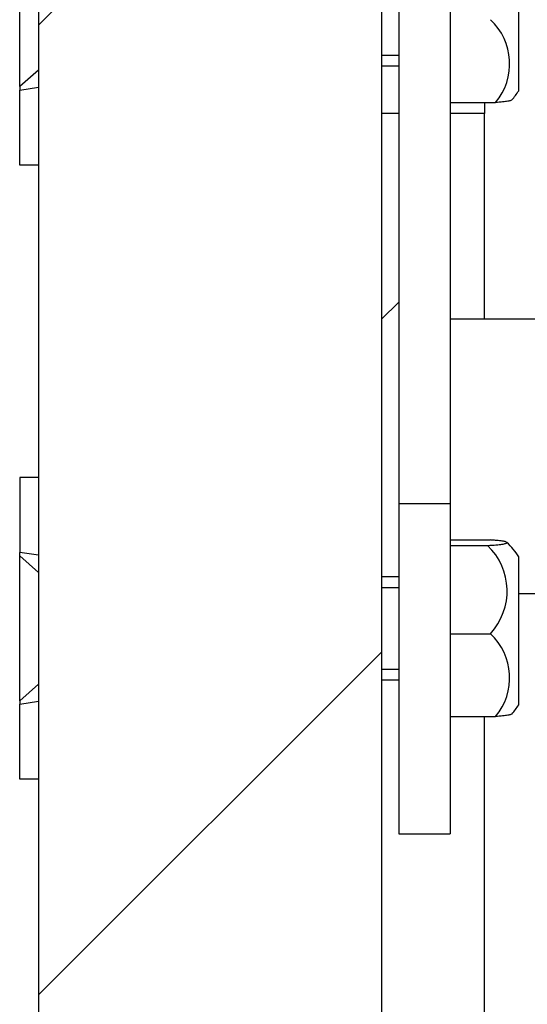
# Model space of a CAD drawing. Header units: inches. Extents: x 53216 to 117387, y -66787 to -22834.
# Tile 125 of 256: x 60591.29 to 60594.25, y -30078.6 to -30072.86. Entities that reach past the tile are written whole.
import ezdxf

# ---------------------------------------------------------------- set-up
doc = ezdxf.new("R2010")
doc.units = ezdxf.units.IN
doc.header["$MEASUREMENT"] = 0
doc.layers.add('FAKRO LOFT LADDERS', color=7, linetype='Continuous')

msp = doc.modelspace()

# ---------------------------------------------------------------- hatches: boundary and pattern name
at = {"layer": 'FAKRO LOFT LADDERS', "linetype": 'Continuous'}
h = msp.add_hatch(dxfattribs=at)
h.set_pattern_fill('LINE', scale=1.259843, angle=45, style=0, pattern_type=2)
h.set_pattern_definition([(45, (60511.153, -30413.3558), (-2.828427, 2.828427), [])])
h.paths.add_polyline_path([(60591.4018, -30069.9062), (60591.4018, -30083.9062), (60592.5018, -30083.9062), (60592.5018, -30083.3062), (60592.9018, -30083.3062), (60592.9018, -30083.9062), (60593.4018, -30083.9062), (60593.4018, -30069.9062)])

# ---------------------------------------------------------------- linework, layer by layer
at = {"layer": 'FAKRO LOFT LADDERS', "color": 7, "linetype": 'Continuous'}
for p, q in [((60591.4018, -30062.9062), (60591.4018, -30083.9062)), ((60593.4018, -30062.9062), (60593.4018, -30083.9062)), ((60593.5018, -30072.1001), (60593.5018, -30075.6824)), ((60593.8018, -30072.1001), (60593.8018, -30075.6824)), ((60591.2918, -30073.2495), (60591.2918, -30072.405)), ((60594.2018, -30073.2738), (60594.2018, -30072.4097)), ((60593.4018, -30073.0658), (60593.5018, -30073.0658)), ((60591.4018, -30073.1531), (60591.2918, -30073.2495)), ((60593.4018, -30073.1273), (60593.5018, -30073.1273)), ((60591.2918, -30073.2495), (60591.2918, -30073.2699)), ((60591.2918, -30073.2699), (60591.4018, -30073.2531)), ((60591.2918, -30073.7073), (60591.2918, -30073.2699)), ((60593.8018, -30073.3424), (60594.0657, -30073.3424)), ((60594.0018, -30073.3424), (60594.0018, -30073.4062)), ((60593.5018, -30073.4062), (60593.4018, -30073.4062)), ((60593.5018, -30073.4062), (60593.4018, -30073.4062)), ((60593.5018, -30073.4062), (60593.4018, -30073.4062)), ((60594.0018, -30073.4062), (60593.8018, -30073.4062)), ((60594.0018, -30073.4062), (60593.8018, -30073.4062)), ((60594.0018, -30073.4062), (60593.8018, -30073.4062)), ((60594.0018, -30074.6062), (60594.0018, -30073.4062)), ((60591.4018, -30073.7073), (60591.2918, -30073.7073)), ((60593.5018, -30074.5062), (60593.4018, -30074.6062)), ((60596.2018, -30074.6062), (60593.8018, -30074.6062)), ((60591.4018, -30075.5296), (60591.2918, -30075.5296)), ((60591.2918, -30075.5296), (60591.2918, -30075.967)), ((60593.5018, -30075.6824), (60593.5018, -30077.6096)), ((60593.5018, -30075.6824), (60593.8018, -30075.6824)), ((60593.8018, -30075.6824), (60593.8018, -30077.6096)), ((60593.8018, -30075.8944), (60594.0363, -30075.8944)), ((60591.4018, -30075.9837), (60591.2918, -30075.967)), ((60591.2918, -30075.9873), (60591.2918, -30075.967)), ((60593.8018, -30075.9262), (60594.0199, -30075.9262)), ((60591.4018, -30076.0837), (60591.2918, -30075.9873)), ((60591.2918, -30076.8318), (60591.2918, -30075.9873)), ((60594.2018, -30076.8561), (60594.2018, -30075.992)), ((60593.5018, -30076.1096), (60593.4018, -30076.1096)), ((60593.4018, -30076.1711), (60593.5018, -30076.1711)), ((60594.2018, -30076.2062), (60596.2018, -30076.2062)), ((60593.8018, -30076.4414), (60594.0363, -30076.4414)), ((60593.4018, -30076.6481), (60593.5018, -30076.6481)), ((60593.4018, -30076.7096), (60593.5018, -30076.7096)), ((60591.4018, -30076.7354), (60591.2918, -30076.8318)), ((60591.2918, -30076.8318), (60591.2918, -30076.8521)), ((60591.2918, -30076.8521), (60591.4018, -30076.8354)), ((60591.2918, -30077.2896), (60591.2918, -30076.8521)), ((60593.8018, -30076.9247), (60594.0657, -30076.9247)), ((60594.0018, -30091.6764), (60594.0018, -30076.9247)), ((60591.4018, -30077.2896), (60591.2918, -30077.2896)), ((60593.5018, -30077.6096), (60593.8018, -30077.6096))]:
    msp.add_line(p, q, dxfattribs=at)
for centre, radius, start, end in [((60593.8003, -30073.116), 0.3489, 319.53238, 47.4161), ((60593.8222, -30073.0322), 0.45, 318.98883, 327.52514), ((60593.8222, -30076.2336), 0.45, 32.47486, 46.30893), ((60593.7679, -30076.1921), 0.3663, 317.11996, 46.54476), ((60593.8003, -30076.6982), 0.3489, 319.53238, 47.4161), ((60593.8222, -30076.6145), 0.45, 318.98883, 327.52514)]:
    msp.add_arc(centre, radius, start, end, dxfattribs=at)
for points, knots in [([(60594.1618, -30073.3275), (60594.1608, -30073.3286), (60594.1587, -30073.3298), (60594.1514, -30073.3322), (60594.1456, -30073.3336), (60594.1337, -30073.3356), (60594.1292, -30073.3363), (60594.1193, -30073.3376), (60594.1139, -30073.3383), (60594.096, -30073.3401), (60594.0821, -30073.3413), (60594.0657, -30073.3424)], [0.5253317, 0.5253317, 0.5253317, 0.5253317, 0.625, 0.625, 0.75, 0.75, 0.8125, 0.8125, 0.875, 0.875, 1, 1, 1, 1]), ([(60594.0199, -30075.9262), (60594.0388, -30075.9252), (60594.0551, -30075.9241), (60594.0761, -30075.9222), (60594.0825, -30075.9216), (60594.0943, -30075.9203), (60594.0996, -30075.9196), (60594.1136, -30075.9176), (60594.1206, -30075.9162), (60594.128, -30075.9141), (60594.1299, -30075.9134), (60594.1326, -30075.9119), (60594.1334, -30075.9112), (60594.1344, -30075.909), (60594.1329, -30075.9076), (60594.1276, -30075.9054), (60594.1252, -30075.9047), (60594.1195, -30075.9033), (60594.1161, -30075.9026), (60594.1043, -30075.9006), (60594.0943, -30075.8993), (60594.0754, -30075.8974), (60594.0684, -30075.8967), (60594.0533, -30075.8955), (60594.0451, -30075.895), (60594.0363, -30075.8944)], [0, 0, 0, 0, 0.125, 0.125, 0.1875, 0.1875, 0.25, 0.25, 0.375, 0.375, 0.4375, 0.4375, 0.5, 0.5, 0.625, 0.625, 0.6875, 0.6875, 0.75, 0.75, 0.875, 0.875, 0.9375, 0.9375, 1, 1, 1, 1]), ([(60594.1618, -30076.9098), (60594.1608, -30076.9109), (60594.1587, -30076.912), (60594.1514, -30076.9145), (60594.1456, -30076.9159), (60594.1337, -30076.9179), (60594.1292, -30076.9186), (60594.1193, -30076.9199), (60594.1139, -30076.9205), (60594.096, -30076.9224), (60594.0821, -30076.9236), (60594.0657, -30076.9247)], [0.5253317, 0.5253317, 0.5253317, 0.5253317, 0.625, 0.625, 0.75, 0.75, 0.8125, 0.8125, 0.875, 0.875, 1, 1, 1, 1])]:
    msp.add_open_spline(points, degree=3, knots=knots, dxfattribs=at)

doc.saveas('drawing.dxf')
